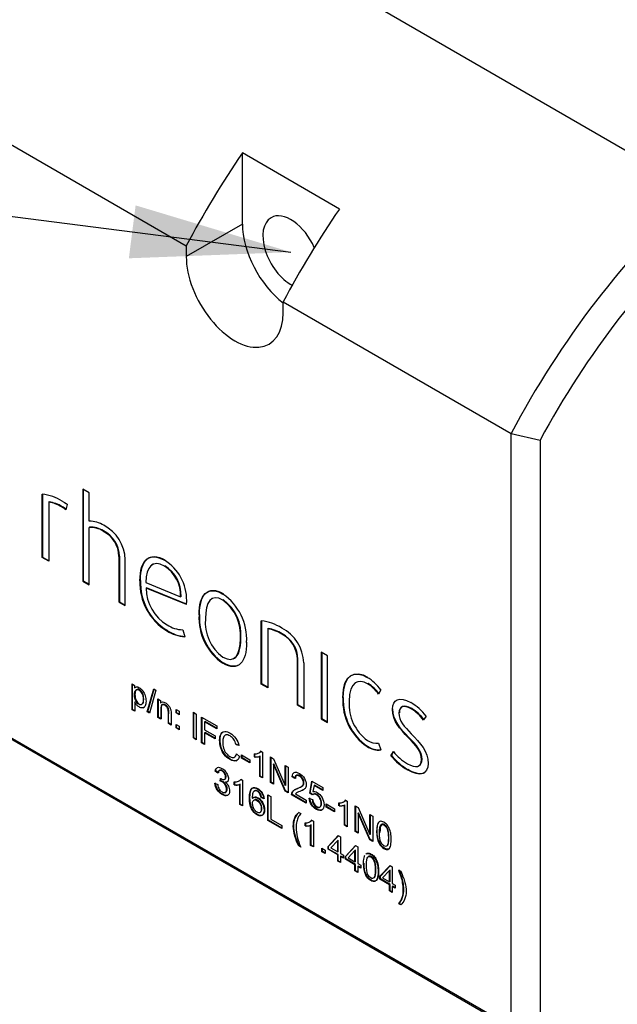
# Paper-space layout 'Invenitec-A4' of a CAD drawing. Header units: millimetres. Extents: x 1 to 298, y -85 to 206.
# Tile 10 of 13: x 233 to 246, y 155 to 177. Entities that reach past the tile are written whole.
import ezdxf

# ---------------------------------------------------------------- set-up
doc = ezdxf.new("R2010")
doc.units = ezdxf.units.MM
doc.layers.add('Default', color=7, linetype='Continuous')
doc.layers.add('IFC-1N25-1N0-SRD', color=7, linetype='Continuous')

# ---------------------------------------------------------------- blocks, each defined once
blk = doc.blocks.new('SE5')
at = {"layer": 'IFC-1N25-1N0-SRD', "color": 7, "linetype": 'Continuous'}
for p, q in [((225.666, 185.556), (247.545, 172.924)), ((225.769, 177.856), (236.376, 171.732)), ((239.728, 172.538), (237.606, 173.763)), ((237.606, 172.208), (237.606, 173.763)), ((211.238, 173.284), (243.482, 154.668)), ((211.602, 173.047), (243.846, 154.43)), ((237.606, 172.208), (236.376, 171.498)), ((236.376, 171.732), (236.376, 171.498)), ((238.497, 170.507), (243.482, 167.629)), ((238.497, 170.273), (238.497, 170.507)), ((243.482, 154.668), (243.482, 167.629)), ((243.482, 167.629), (244.119, 167.489)), ((244.119, 167.489), (244.119, 154.808)), ((234.115, 166.412), (234.115, 164.406)), ((234.253, 166.332), (234.115, 166.412)), ((234.125, 166.405), (234.125, 164.412)), ((233.228, 164.918), (233.228, 166.303)), ((233.239, 164.924), (233.239, 166.31)), ((233.377, 166.138), (233.367, 166.132)), ((234.253, 165.715), (234.253, 166.332)), ((233.367, 166.132), (233.367, 164.838)), ((233.659, 166.032), (233.648, 166.026)), ((233.772, 166.082), (233.742, 165.964)), ((234.264, 165.585), (234.253, 165.579)), ((234.253, 164.326), (234.253, 165.579)), ((234.564, 165.507), (234.553, 165.501)), ((233.239, 164.924), (233.228, 164.918)), ((233.367, 164.838), (233.228, 164.918)), ((233.367, 164.85), (233.239, 164.924)), ((234.915, 164.952), (234.905, 164.946)), ((234.905, 164.946), (234.905, 163.95)), ((234.915, 164.952), (234.915, 163.956)), ((235.043, 163.87), (235.043, 164.874)), ((235.649, 164.773), (235.622, 164.758)), ((235.909, 164.741), (235.898, 164.735)), ((235.374, 164.422), (235.364, 164.415)), ((234.125, 164.412), (234.115, 164.406)), ((234.115, 164.406), (234.253, 164.326)), ((234.125, 164.412), (234.253, 164.338)), ((235.491, 164.378), (236.252, 164.065)), ((235.508, 164.258), (235.497, 164.252)), ((236.384, 163.892), (235.497, 164.252)), ((236.384, 163.902), (235.508, 164.258)), ((236.263, 164.071), (236.252, 164.065)), ((236.95, 164.028), (236.924, 164.013)), ((237.189, 163.997), (237.178, 163.991)), ((234.915, 163.956), (234.905, 163.95)), ((234.905, 163.95), (235.043, 163.87)), ((234.915, 163.956), (235.043, 163.882)), ((236.668, 163.675), (236.658, 163.669)), ((236.299, 163.342), (236.346, 163.191)), ((238.019, 162.151), (238.019, 163.537)), ((238.03, 162.158), (238.03, 163.543)), ((238.168, 163.372), (238.158, 163.366)), ((238.158, 163.366), (238.158, 162.072)), ((235.963, 163.324), (235.952, 163.318)), ((237.571, 163.154), (237.56, 163.147)), ((238.475, 163.254), (238.465, 163.248)), ((237.406, 162.708), (237.432, 162.723)), ((238.82, 162.698), (238.809, 162.691)), ((238.82, 161.701), (238.82, 162.698)), ((239.468, 162.774), (239.329, 162.854)), ((239.329, 162.854), (239.329, 161.395)), ((239.34, 162.848), (239.34, 161.401)), ((239.468, 161.315), (239.468, 162.774)), ((237.189, 162.616), (237.178, 162.61)), ((238.809, 161.695), (238.809, 162.691)), ((238.948, 162.62), (238.948, 161.615)), ((235.191, 162.158), (235.245, 162.126)), ((235.191, 161.595), (235.191, 162.158)), ((235.201, 161.601), (235.201, 162.152)), ((235.245, 162.126), (235.245, 162.074)), ((235.256, 162.08), (235.245, 162.074)), ((238.03, 162.158), (238.019, 162.151)), ((238.158, 162.072), (238.019, 162.151)), ((238.158, 162.084), (238.03, 162.158)), ((240.353, 162.167), (240.342, 162.161)), ((235.524, 161.55), (235.666, 162.048)), ((235.535, 161.556), (235.673, 162.043)), ((235.714, 162.02), (235.573, 161.522)), ((235.666, 162.048), (235.714, 162.02)), ((239.811, 161.86), (239.801, 161.854)), ((240.633, 162.028), (240.584, 161.938)), ((235.261, 161.765), (235.25, 161.759)), ((235.25, 161.759), (235.25, 161.561)), ((235.433, 161.637), (235.46, 161.652)), ((235.758, 161.83), (235.812, 161.799)), ((235.758, 161.424), (235.758, 161.83)), ((235.768, 161.431), (235.768, 161.824)), ((235.812, 161.799), (235.812, 161.741)), ((235.856, 161.707), (235.829, 161.692)), ((238.82, 161.701), (238.809, 161.695)), ((238.948, 161.615), (238.809, 161.695)), ((238.948, 161.628), (238.82, 161.701)), ((241.099, 161.658), (241.073, 161.643)), ((241.309, 161.621), (241.298, 161.614)), ((235.201, 161.601), (235.191, 161.595)), ((235.25, 161.561), (235.191, 161.595)), ((235.25, 161.573), (235.201, 161.601)), ((235.535, 161.556), (235.524, 161.55)), ((235.573, 161.522), (235.524, 161.55)), ((235.576, 161.533), (235.535, 161.556)), ((235.768, 161.431), (235.758, 161.424)), ((235.818, 161.39), (235.758, 161.424)), ((235.818, 161.402), (235.768, 161.431)), ((236.153, 161.602), (236.221, 161.563)), ((236.153, 161.524), (236.153, 161.602)), ((236.163, 161.53), (236.153, 161.524)), ((236.221, 161.484), (236.153, 161.524)), ((236.163, 161.53), (236.163, 161.596)), ((236.221, 161.497), (236.163, 161.53)), ((236.221, 161.563), (236.221, 161.484)), ((236.532, 161.538), (236.597, 161.501)), ((236.532, 160.977), (236.532, 161.538)), ((236.543, 160.983), (236.543, 161.532)), ((236.597, 161.501), (236.597, 160.94)), ((236.713, 161.433), (237.042, 161.243)), ((236.713, 160.873), (236.713, 161.433)), ((236.724, 160.879), (236.724, 161.427)), ((240.899, 161.611), (240.888, 161.605)), ((241.622, 161.457), (241.568, 161.37)), ((235.995, 161.3), (235.985, 161.293)), ((236.044, 161.259), (235.985, 161.293)), ((236.055, 161.265), (235.995, 161.3)), ((236.153, 161.275), (236.221, 161.235)), ((236.153, 161.196), (236.153, 161.275)), ((236.163, 161.202), (236.153, 161.196)), ((236.221, 161.157), (236.153, 161.196)), ((236.163, 161.202), (236.163, 161.269)), ((236.221, 161.169), (236.163, 161.202)), ((236.221, 161.235), (236.221, 161.157)), ((236.788, 161.337), (236.777, 161.331)), ((236.777, 161.331), (236.777, 161.156)), ((237.042, 161.178), (236.777, 161.331)), ((237.042, 161.19), (236.788, 161.337)), ((237.042, 161.243), (237.042, 161.178)), ((239.34, 161.401), (239.329, 161.395)), ((239.329, 161.395), (239.468, 161.315)), ((239.34, 161.401), (239.468, 161.327)), ((236.543, 160.983), (236.532, 160.977)), ((236.597, 160.94), (236.532, 160.977)), ((236.597, 160.952), (236.543, 160.983)), ((236.777, 161.156), (237.007, 161.024)), ((236.788, 161.096), (236.777, 161.09)), ((236.777, 161.09), (236.777, 160.836)), ((237.007, 160.958), (236.777, 161.09)), ((237.007, 160.97), (236.788, 161.096)), ((237.007, 161.024), (237.007, 160.958)), ((241.248, 160.987), (241.237, 160.981)), ((236.724, 160.879), (236.713, 160.873)), ((236.777, 160.836), (236.713, 160.873)), ((236.777, 160.848), (236.724, 160.879)), ((237.477, 160.834), (237.467, 160.828)), ((237.53, 160.809), (237.467, 160.828)), ((237.541, 160.815), (237.477, 160.834)), ((240.343, 160.795), (240.333, 160.789)), ((240.584, 160.866), (240.633, 160.716)), ((237.418, 160.549), (237.445, 160.564)), ((237.474, 160.63), (237.538, 160.574)), ((237.586, 160.537), (237.586, 160.606)), ((237.586, 160.606), (237.77, 160.5)), ((237.597, 160.543), (237.586, 160.537)), ((237.597, 160.543), (237.597, 160.6)), ((237.77, 160.443), (237.597, 160.543)), ((237.866, 160.563), (237.866, 160.629)), ((237.876, 160.569), (237.866, 160.563)), ((237.876, 160.569), (237.876, 160.636)), ((237.996, 160.583), (237.985, 160.577)), ((237.985, 160.138), (237.985, 160.577)), ((237.996, 160.145), (237.996, 160.583)), ((238.006, 160.689), (238.044, 160.667)), ((238.044, 160.667), (238.044, 160.104)), ((238.222, 160.562), (238.288, 160.524)), ((238.222, 160.002), (238.222, 160.562)), ((238.232, 160.008), (238.232, 160.556)), ((240.855, 160.587), (240.909, 160.681)), ((240.866, 160.593), (240.855, 160.587)), ((240.866, 160.593), (240.92, 160.687)), ((237.468, 160.476), (237.481, 160.484)), ((237.77, 160.431), (237.586, 160.537)), ((237.77, 160.5), (237.77, 160.431)), ((238.294, 160.412), (238.284, 160.406)), ((238.284, 160.406), (238.284, 159.966)), ((238.539, 159.818), (238.284, 160.406)), ((238.288, 160.524), (238.544, 159.936)), ((238.55, 159.825), (238.294, 160.412)), ((238.544, 160.376), (238.606, 160.341)), ((238.544, 159.936), (238.544, 160.376)), ((238.554, 159.943), (238.554, 160.37)), ((238.606, 160.341), (238.606, 159.78)), ((241.45, 160.359), (241.476, 160.375)), ((241.534, 160.511), (241.523, 160.505)), ((237.021, 160.259), (237.01, 160.253)), ((237.07, 160.207), (237.01, 160.253)), ((237.081, 160.213), (237.021, 160.259)), ((237.112, 160.271), (237.085, 160.256)), ((237.996, 160.145), (237.985, 160.138)), ((238.044, 160.104), (237.985, 160.138)), ((238.044, 160.116), (237.996, 160.145)), ((238.703, 160.137), (238.692, 160.131)), ((238.754, 160.088), (238.692, 160.131)), ((238.764, 160.094), (238.703, 160.137)), ((238.793, 160.163), (238.766, 160.148)), ((241.227, 160.285), (241.216, 160.279)), ((237.005, 159.988), (237.064, 159.963)), ((237.122, 160.036), (237.129, 160.093)), ((237.133, 160.042), (237.122, 160.036)), ((237.133, 160.042), (237.14, 160.099)), ((237.206, 160.066), (237.232, 160.081)), ((237.243, 160.017), (237.233, 160.011)), ((237.257, 160.011), (237.27, 160.018)), ((237.428, 159.95), (237.428, 160.016)), ((237.439, 159.956), (237.428, 159.95)), ((237.439, 159.956), (237.439, 160.022)), ((237.558, 159.97), (237.548, 159.964)), ((237.548, 159.525), (237.548, 159.964)), ((237.558, 159.531), (237.558, 159.97)), ((237.569, 160.076), (237.607, 160.053)), ((237.607, 160.053), (237.607, 159.491)), ((238.232, 160.008), (238.222, 160.002)), ((238.284, 159.966), (238.222, 160.002)), ((238.284, 159.978), (238.232, 160.008)), ((238.554, 159.943), (238.544, 159.936)), ((239.078, 159.773), (239.125, 160.034)), ((239.089, 159.779), (239.134, 160.029)), ((239.125, 160.034), (239.367, 159.894)), ((239.172, 159.94), (239.147, 159.805)), ((239.183, 159.946), (239.172, 159.94)), ((239.367, 159.828), (239.172, 159.94)), ((239.367, 159.84), (239.183, 159.946)), ((237.217, 159.781), (237.244, 159.796)), ((237.879, 159.824), (237.853, 159.809)), ((238.16, 159.732), (238.225, 159.695)), ((238.16, 159.171), (238.16, 159.732)), ((238.171, 159.177), (238.171, 159.726)), ((238.225, 159.695), (238.225, 159.2)), ((238.55, 159.825), (238.539, 159.818)), ((238.606, 159.78), (238.539, 159.818)), ((238.606, 159.792), (238.55, 159.825)), ((238.691, 159.743), (238.681, 159.737)), ((239.003, 159.551), (238.681, 159.737)), ((239.003, 159.563), (238.691, 159.743)), ((238.764, 159.755), (239.003, 159.617)), ((238.922, 159.836), (238.945, 159.849)), ((239.089, 159.779), (239.078, 159.773)), ((239.134, 159.731), (239.078, 159.773)), ((239.145, 159.737), (239.089, 159.779)), ((239.367, 159.894), (239.367, 159.828)), ((237.558, 159.531), (237.548, 159.525)), ((237.607, 159.491), (237.548, 159.525)), ((237.607, 159.503), (237.558, 159.531)), ((237.828, 159.664), (237.818, 159.658)), ((238.023, 159.681), (238.012, 159.675)), ((238.072, 159.646), (238.012, 159.675)), ((238.083, 159.652), (238.023, 159.681)), ((239.003, 159.617), (239.003, 159.551)), ((239.068, 159.661), (239.13, 159.63)), ((239.28, 159.456), (239.306, 159.471)), ((239.439, 159.536), (239.623, 159.43)), ((239.439, 159.467), (239.439, 159.536)), ((239.45, 159.473), (239.439, 159.467)), ((239.623, 159.361), (239.439, 159.467)), ((239.45, 159.473), (239.45, 159.53)), ((239.623, 159.373), (239.45, 159.473)), ((239.718, 159.493), (239.718, 159.56)), ((239.729, 159.499), (239.718, 159.493)), ((239.729, 159.499), (239.729, 159.566)), ((239.806, 159.575), (239.833, 159.59)), ((239.848, 159.514), (239.837, 159.508)), ((239.837, 159.069), (239.837, 159.508)), ((239.848, 159.075), (239.848, 159.514)), ((239.859, 159.62), (239.897, 159.597)), ((239.897, 159.597), (239.897, 159.035)), ((240.074, 159.493), (240.14, 159.455)), ((240.074, 158.932), (240.074, 159.493)), ((240.085, 158.938), (240.085, 159.487)), ((238.837, 159.351), (238.88, 159.326)), ((239.623, 159.43), (239.623, 159.361)), ((240.147, 159.343), (240.136, 159.336)), ((240.392, 158.749), (240.136, 159.336)), ((240.136, 159.336), (240.136, 158.896)), ((240.14, 159.455), (240.396, 158.867)), ((240.402, 158.755), (240.147, 159.343)), ((240.396, 159.307), (240.458, 159.271)), ((240.396, 158.867), (240.396, 159.307)), ((240.407, 158.873), (240.407, 159.301)), ((240.458, 159.271), (240.458, 158.711)), ((238.171, 159.177), (238.16, 159.171)), ((238.464, 158.996), (238.16, 159.171)), ((238.464, 159.008), (238.171, 159.177)), ((238.225, 159.2), (238.464, 159.062)), ((238.464, 159.062), (238.464, 158.996)), ((238.978, 159.055), (238.978, 159.121)), ((238.989, 159.061), (238.978, 159.055)), ((238.989, 159.061), (238.989, 159.127)), ((239.066, 159.136), (239.093, 159.152)), ((239.108, 159.075), (239.097, 159.069)), ((239.097, 158.63), (239.097, 159.069)), ((239.108, 158.636), (239.108, 159.075)), ((239.118, 159.181), (239.157, 159.159)), ((239.157, 159.159), (239.157, 158.596)), ((239.848, 159.075), (239.837, 159.069)), ((239.897, 159.035), (239.837, 159.069)), ((239.897, 159.047), (239.848, 159.075)), ((239.479, 158.608), (239.701, 158.843)), ((239.489, 158.614), (239.704, 158.841)), ((239.701, 158.843), (239.75, 158.815)), ((240.085, 158.938), (240.074, 158.932)), ((240.136, 158.896), (240.074, 158.932)), ((240.136, 158.909), (240.085, 158.938)), ((240.407, 158.873), (240.396, 158.867)), ((238.847, 158.622), (238.837, 158.616)), ((238.88, 158.592), (238.837, 158.616)), ((238.874, 158.607), (238.847, 158.622)), ((239.108, 158.636), (239.097, 158.63)), ((239.157, 158.596), (239.097, 158.63)), ((239.157, 158.608), (239.108, 158.636)), ((239.489, 158.614), (239.479, 158.608)), ((239.479, 158.544), (239.479, 158.608)), ((239.489, 158.55), (239.489, 158.614)), ((239.69, 158.738), (239.538, 158.574)), ((239.701, 158.744), (239.69, 158.738)), ((239.69, 158.486), (239.69, 158.738)), ((239.701, 158.492), (239.701, 158.744)), ((239.75, 158.815), (239.75, 158.451)), ((239.857, 158.389), (240.079, 158.624)), ((239.868, 158.395), (240.082, 158.623)), ((240.079, 158.624), (240.128, 158.596)), ((240.402, 158.755), (240.392, 158.749)), ((240.458, 158.711), (240.392, 158.749)), ((240.458, 158.723), (240.402, 158.755)), ((239.344, 158.567), (239.412, 158.527)), ((239.344, 158.488), (239.344, 158.567)), ((239.355, 158.494), (239.344, 158.488)), ((239.412, 158.449), (239.344, 158.488)), ((239.355, 158.494), (239.355, 158.561)), ((239.412, 158.461), (239.355, 158.494)), ((239.412, 158.527), (239.412, 158.449)), ((239.489, 158.55), (239.479, 158.544)), ((239.69, 158.422), (239.479, 158.544)), ((239.701, 158.428), (239.489, 158.55)), ((239.538, 158.574), (239.69, 158.486)), ((239.701, 158.492), (239.69, 158.486)), ((239.701, 158.428), (239.69, 158.422)), ((239.69, 158.288), (239.69, 158.422)), ((239.701, 158.294), (239.701, 158.428)), ((239.75, 158.451), (239.816, 158.413)), ((239.761, 158.394), (239.75, 158.388)), ((239.816, 158.362), (239.761, 158.394)), ((239.816, 158.413), (239.816, 158.35)), ((239.868, 158.395), (239.857, 158.389)), ((239.868, 158.332), (239.868, 158.395)), ((240.068, 158.52), (239.916, 158.355)), ((240.079, 158.526), (240.068, 158.52)), ((240.068, 158.267), (240.068, 158.52)), ((240.079, 158.273), (240.079, 158.526)), ((240.128, 158.596), (240.128, 158.233)), ((239.701, 158.294), (239.69, 158.288)), ((239.75, 158.254), (239.69, 158.288)), ((239.75, 158.266), (239.701, 158.294)), ((239.75, 158.388), (239.75, 158.254)), ((239.816, 158.35), (239.75, 158.388)), ((239.857, 158.326), (239.857, 158.389)), ((239.868, 158.332), (239.857, 158.326)), ((240.068, 158.204), (239.857, 158.326)), ((240.079, 158.21), (239.868, 158.332)), ((239.916, 158.355), (240.068, 158.267)), ((240.079, 158.273), (240.068, 158.267)), ((240.079, 158.21), (240.068, 158.204)), ((240.068, 158.07), (240.068, 158.204)), ((240.079, 158.076), (240.079, 158.21)), ((240.128, 158.233), (240.194, 158.195)), ((240.139, 158.175), (240.128, 158.169)), ((240.194, 158.143), (240.139, 158.175)), ((240.194, 158.195), (240.194, 158.131)), ((240.613, 157.953), (240.836, 158.188)), ((240.624, 157.959), (240.839, 158.186)), ((240.836, 158.188), (240.884, 158.16)), ((240.079, 158.076), (240.068, 158.07)), ((240.128, 158.035), (240.068, 158.07)), ((240.128, 158.048), (240.079, 158.076)), ((240.128, 158.169), (240.128, 158.035)), ((240.194, 158.131), (240.128, 158.169)), ((240.825, 158.083), (240.672, 157.919)), ((240.835, 158.089), (240.825, 158.083)), ((240.825, 157.831), (240.825, 158.083)), ((240.835, 157.837), (240.835, 158.089)), ((240.884, 158.16), (240.884, 157.796)), ((241.025, 158.088), (241.068, 158.063)), ((240.624, 157.959), (240.613, 157.953)), ((240.613, 157.889), (240.613, 157.953)), ((240.624, 157.895), (240.613, 157.889)), ((240.825, 157.767), (240.613, 157.889)), ((240.624, 157.895), (240.624, 157.959)), ((240.835, 157.773), (240.624, 157.895)), ((240.672, 157.919), (240.825, 157.831)), ((240.835, 157.837), (240.825, 157.831)), ((240.835, 157.773), (240.825, 157.767)), ((240.825, 157.633), (240.825, 157.767)), ((240.835, 157.639), (240.835, 157.773)), ((240.884, 157.796), (240.95, 157.758)), ((240.95, 157.758), (240.95, 157.695)), ((240.835, 157.639), (240.825, 157.633)), ((240.884, 157.599), (240.825, 157.633)), ((240.884, 157.611), (240.835, 157.639)), ((240.895, 157.739), (240.884, 157.733)), ((240.884, 157.733), (240.884, 157.599)), ((240.95, 157.695), (240.884, 157.733)), ((240.95, 157.707), (240.895, 157.739)), ((241.036, 157.359), (241.025, 157.353)), ((241.068, 157.328), (241.025, 157.353)), ((241.079, 157.334), (241.036, 157.359))]:
    blk.add_line(p, q, dxfattribs=at)
for centre, radius, start, end in [((233.114, 165.272), 1.038, 57.9831, 83.6789), ((233.263, 165.405), 0.742, 57.7399, 81.1134), ((233.252, 165.399), 0.742, 57.7399, 81.1134), ((233.211, 165.267), 0.876, 52.6861, 60.0606), ((233.222, 165.273), 0.876, 53.3134, 60.0606), ((234.252, 165.096), 0.618, 58.8182, 89.8831), ((234.278, 165.061), 0.519, 57.9584, 92.7213), ((234.288, 165.067), 0.519, 57.9584, 92.7213), ((234.263, 164.928), 0.642, 1.5875, 63.1342), ((234.274, 164.934), 0.642, 1.5875, 63.1342), ((234.166, 164.847), 0.877, 1.7398, 62.4667), ((235.375, 163.997), 1.011, 358.876, 58.8239), ((235.506, 164.099), 0.747, 357.3697, 58.3328), ((235.517, 164.105), 0.747, 357.3697, 58.3328), ((236.601, 164.372), 1.227, 177.7045, 238.6807), ((236.59, 164.366), 1.227, 177.7045, 238.6807), ((236.449, 164.262), 0.951, 180.627, 238.8738), ((236.505, 163.135), 1.195, 356.7453, 55.7391), ((236.627, 163.233), 0.937, 354.7914, 53.9693), ((236.637, 163.239), 0.937, 354.7914, 53.9693), ((235.327, 163.963), 1.059, 356.112, 0.7312), ((237.855, 163.6), 1.2, 176.7371, 235.6278), ((237.866, 163.606), 1.2, 176.7371, 235.6278), ((237.73, 163.504), 0.938, 174.7939, 233.9595), ((236.317, 164.007), 0.665, 237.2331, 268.4622), ((237.891, 162.463), 1.082, 57.9815, 83.1864), ((238, 162.496), 0.884, 58.2786, 79.7345), ((238.011, 162.502), 0.884, 58.2786, 79.7345), ((238.062, 162.591), 0.886, 1.8636, 62.9571), ((236.381, 163.971), 0.781, 236.7393, 267.4565), ((236.391, 163.977), 0.781, 236.7393, 267.4565), ((238.167, 162.678), 0.643, 1.1708, 62.3828), ((238.178, 162.684), 0.643, 1.1708, 62.3828), ((239.799, 161.414), 1.036, 36.3637, 58.9596), ((239.904, 161.445), 0.84, 35.9425, 58.5292), ((239.914, 161.451), 0.84, 35.9425, 58.5292), ((241.025, 161.8), 1.225, 177.4763, 235.614), ((241.035, 161.806), 1.225, 177.4763, 235.614), ((240.908, 161.708), 0.969, 176.1626, 234.2763), ((240.683, 160.724), 1.191, 37.9933, 59.4194), ((240.802, 160.792), 0.971, 36.9251, 58.5305), ((240.791, 160.786), 0.971, 36.9251, 58.5305), ((240.585, 161.171), 0.458, 236.5984, 276.0263), ((240.54, 161.228), 0.365, 237.1979, 276.9184), ((240.595, 161.177), 0.458, 236.5984, 276.0263), ((237.898, 160.793), 0.233, 261.9205, 291.8189), ((237.909, 160.799), 0.233, 261.9205, 291.8189), ((241.932, 161.482), 1.4, 219.7117, 239.2372), ((241.943, 161.488), 1.4, 219.7117, 239.2372), ((241.86, 161.455), 1.227, 219.1611, 238.2051), ((237.462, 160.175), 0.228, 261.4027, 291.9831), ((237.473, 160.181), 0.228, 261.4027, 291.9831), ((239.751, 159.724), 0.233, 261.9205, 291.8189), ((239.761, 159.73), 0.233, 261.9205, 291.8189), ((239.012, 159.28), 0.228, 261.4027, 291.9831), ((239.023, 159.286), 0.228, 261.4027, 291.9831)]:
    blk.add_arc(centre, radius, start, end, dxfattribs=at)
for centre, major_axis, start_param, end_param in [((242.74, 168.926), (6, 10.392), 1.435164, 1.63346), ((249.846, 164.823), (-6, -10.392), 4.201715, 4.775053), ((238.667, 171.596), (-0.435, 0.753), 4.5169, 6.283185), ((244.861, 167.701), (-6, -10.392), 4.576757, 4.775053), ((250.165, 164.639), (5.775, 10.003), 1.065458, 1.618855), ((238.667, 171.596), (-0.75, 1.299), 0.785398, 2.195504), ((238.667, 171.596), (-0.435, 0.753), 0, 2.400494), ((237.437, 170.885), (-0.75, 1.299), 0.785398, 3.926991)]:
    blk.add_ellipse(centre, major_axis=major_axis, ratio=0.57735, start_param=start_param, end_param=end_param, dxfattribs=at)
for points in [[(233.664, 166.152), (233.734, 166.112), (233.79, 166.074), (233.772, 166.082)], [(235.364, 164.415), (235.364, 164.865), (235.568, 165.053), (235.898, 164.862)], [(235.374, 164.422), (235.374, 164.871), (235.578, 165.059), (235.909, 164.868)], [(235.898, 164.735), (235.65, 164.878), (235.497, 164.731), (235.491, 164.378)], [(236.658, 163.669), (236.658, 164.099), (236.836, 164.321), (237.178, 164.123)], [(236.668, 163.675), (236.668, 164.105), (236.846, 164.327), (237.189, 164.129)], [(237.178, 163.991), (236.918, 164.141), (236.796, 163.946), (236.796, 163.589)], [(237.178, 162.745), (237.438, 162.595), (237.56, 162.79), (237.56, 163.147)], [(237.429, 162.721), (237.525, 162.776), (237.571, 162.934), (237.571, 163.154)], [(237.698, 163.068), (237.698, 162.637), (237.52, 162.412), (237.178, 162.61)], [(237.531, 162.574), (237.446, 162.525), (237.332, 162.534), (237.189, 162.616)], [(239.801, 161.854), (239.801, 162.398), (240.077, 162.449), (240.333, 162.302)], [(239.811, 161.86), (239.811, 162.404), (240.088, 162.456), (240.343, 162.308)], [(240.342, 162.161), (240.15, 162.272), (239.941, 162.23), (239.941, 161.773)], [(235.28, 162.026), (235.264, 162.008), (235.255, 161.975), (235.255, 161.927)], [(240.888, 161.605), (240.888, 161.816), (241.033, 161.897), (241.289, 161.75)], [(241.298, 161.614), (241.127, 161.713), (241.029, 161.659), (241.029, 161.524)], [(241.309, 161.621), (241.138, 161.719), (241.039, 161.665), (241.039, 161.53)], [(241.237, 160.981), (241.05, 161.171), (240.888, 161.353), (240.888, 161.605)], [(241.248, 160.987), (241.061, 161.177), (240.899, 161.359), (240.899, 161.611)], [(241.029, 161.524), (241.029, 161.348), (241.144, 161.225), (241.298, 161.068)], [(241.523, 160.505), (241.523, 160.681), (241.401, 160.816), (241.237, 160.981)], [(241.534, 160.511), (241.534, 160.687), (241.412, 160.822), (241.248, 160.987)], [(241.298, 161.068), (241.495, 160.867), (241.667, 160.685), (241.667, 160.419)], [(237.978, 160.658), (237.995, 160.668), (238.008, 160.681), (238.017, 160.695)], [(241.214, 160.413), (241.399, 160.306), (241.523, 160.34), (241.523, 160.505)], [(241.667, 160.419), (241.667, 160.178), (241.495, 160.118), (241.216, 160.279)], [(241.473, 160.373), (241.512, 160.395), (241.534, 160.442), (241.534, 160.511)], [(241.587, 160.218), (241.51, 160.173), (241.386, 160.193), (241.227, 160.285)], [(239.83, 159.588), (239.848, 159.599), (239.861, 159.611), (239.869, 159.626)], [(239.09, 159.15), (239.108, 159.16), (239.121, 159.172), (239.129, 159.187)]]:
    blk.add_open_spline(points, degree=3, dxfattribs=at)
for points, knots in [([(235.245, 162.074), (235.258, 162.087), (235.273, 162.094), (235.305, 162.096), (235.325, 162.09), (235.378, 162.059), (235.404, 162.035), (235.45, 161.972), (235.468, 161.937), (235.479, 161.898), (235.491, 161.858), (235.497, 161.82), (235.497, 161.739), (235.491, 161.705), (235.465, 161.654), (235.446, 161.639), (235.421, 161.636), (235.396, 161.632), (235.371, 161.639), (235.323, 161.666), (235.305, 161.681), (235.289, 161.7), (235.273, 161.718), (235.261, 161.738), (235.25, 161.759)], [0, 0, 0, 0, 0.082389, 0.082389, 0.164777, 0.164777, 0.272695, 0.272695, 0.380613, 0.380613, 0.380613, 0.498365, 0.498365, 0.625175, 0.625175, 0.751986, 0.751986, 0.751986, 0.856253, 0.856253, 0.933212, 0.933212, 0.933212, 1, 1, 1, 1]), ([(235.245, 161.921), (235.245, 161.869), (235.254, 161.825), (235.291, 161.754), (235.313, 161.728), (235.366, 161.698), (235.388, 161.698), (235.407, 161.713), (235.427, 161.727), (235.436, 161.762), (235.436, 161.869), (235.426, 161.912), (235.408, 161.949), (235.39, 161.986), (235.367, 162.011), (235.316, 162.041), (235.294, 162.04), (235.274, 162.024), (235.255, 162.007), (235.245, 161.974), (235.245, 161.921)], [0, 0, 0, 0, 0.116657, 0.116657, 0.233315, 0.233315, 0.351412, 0.351412, 0.351412, 0.500754, 0.500754, 0.642936, 0.642936, 0.642936, 0.747602, 0.747602, 0.852269, 0.852269, 0.852269, 1, 1, 1, 1]), ([(235.255, 161.927), (235.255, 161.875), (235.264, 161.831), (235.301, 161.76), (235.324, 161.734), (235.367, 161.709), (235.382, 161.706), (235.396, 161.709)], [0, 0, 0, 0, 0.1166573, 0.1166573, 0.2333145, 0.2333145, 0.309508, 0.309508, 0.309508, 0.309508]), ([(235.423, 161.724), (235.439, 161.74), (235.446, 161.774), (235.446, 161.875), (235.437, 161.918), (235.419, 161.955), (235.4, 161.992), (235.378, 162.017), (235.336, 162.041), (235.321, 162.045), (235.307, 162.041)], [0.3660189, 0.3660189, 0.3660189, 0.3660189, 0.5007539, 0.5007539, 0.6429356, 0.6429356, 0.6429356, 0.7476021, 0.7476021, 0.8150399, 0.8150399, 0.8150399, 0.8150399]), ([(235.812, 161.741), (235.838, 161.771), (235.875, 161.772), (235.945, 161.732), (235.965, 161.716), (235.982, 161.697), (236, 161.678), (236.014, 161.658), (236.022, 161.639), (236.031, 161.62), (236.038, 161.599), (236.041, 161.577), (236.043, 161.563), (236.044, 161.54), (236.044, 161.509), (236.044, 161.425), (236.044, 161.342), (236.044, 161.259)], [0, 0, 0, 0, 0.237048, 0.237048, 0.339976, 0.339976, 0.339976, 0.429317, 0.429317, 0.429317, 0.514975, 0.514975, 0.514975, 0.617586, 0.617586, 0.617586, 1, 1, 1, 1]), ([(235.985, 161.293), (235.985, 161.376), (235.985, 161.458), (235.985, 161.54), (235.985, 161.568), (235.982, 161.59), (235.978, 161.607), (235.973, 161.624), (235.965, 161.639), (235.953, 161.655), (235.941, 161.67), (235.927, 161.682), (235.886, 161.706), (235.864, 161.709), (235.845, 161.701), (235.827, 161.693), (235.818, 161.663), (235.818, 161.612), (235.818, 161.538), (235.818, 161.464), (235.818, 161.39)], [0, 0, 0, 0, 0.299402, 0.299402, 0.299402, 0.376898, 0.376898, 0.376898, 0.43124, 0.43124, 0.43124, 0.493193, 0.493193, 0.593078, 0.593078, 0.593078, 0.730989, 0.730989, 0.730989, 1, 1, 1, 1]), ([(235.995, 161.505), (235.995, 161.519), (235.995, 161.533), (235.995, 161.546), (235.995, 161.574), (235.993, 161.596), (235.988, 161.613), (235.984, 161.63), (235.976, 161.645), (235.964, 161.661), (235.952, 161.676), (235.938, 161.688), (235.896, 161.712), (235.874, 161.715), (235.856, 161.707), (235.837, 161.699), (235.828, 161.67), (235.828, 161.618), (235.828, 161.544), (235.828, 161.47), (235.828, 161.396)], [0.25, 0.25, 0.25, 0.25, 0.299402, 0.299402, 0.299402, 0.3768976, 0.3768976, 0.3768976, 0.4312399, 0.4312399, 0.4312399, 0.4931934, 0.4931934, 0.5930776, 0.5930776, 0.5930776, 0.7309885, 0.7309885, 0.7309885, 1, 1, 1, 1]), ([(237.538, 160.574), (237.525, 160.521), (237.5, 160.489), (237.466, 160.477), (237.43, 160.465), (237.387, 160.474), (237.284, 160.534), (237.241, 160.57), (237.208, 160.614), (237.176, 160.658), (237.15, 160.708), (237.116, 160.821), (237.107, 160.876), (237.107, 160.988), (237.117, 161.034), (237.137, 161.066), (237.156, 161.098), (237.184, 161.115), (237.22, 161.117), (237.255, 161.119), (237.295, 161.108), (237.386, 161.055), (237.427, 161.017), (237.461, 160.969), (237.494, 160.921), (237.517, 160.868), (237.53, 160.809)], [0, 0, 0, 0, 0.109653, 0.109653, 0.109653, 0.211574, 0.211574, 0.317391, 0.317391, 0.317391, 0.414169, 0.414169, 0.510948, 0.510948, 0.616463, 0.616463, 0.616463, 0.708975, 0.708975, 0.708975, 0.79971, 0.79971, 0.902725, 0.902725, 0.902725, 1, 1, 1, 1]), ([(237.492, 160.49), (237.487, 160.487), (237.482, 160.485), (237.476, 160.483), (237.441, 160.471), (237.398, 160.48), (237.295, 160.54), (237.252, 160.577), (237.219, 160.62), (237.186, 160.664), (237.161, 160.714), (237.127, 160.827), (237.118, 160.882), (237.118, 160.995), (237.128, 161.04), (237.147, 161.072), (237.157, 161.089), (237.169, 161.101), (237.183, 161.109)], [0.0926658, 0.0926658, 0.0926658, 0.0926658, 0.1096534, 0.1096534, 0.1096534, 0.2115745, 0.2115745, 0.3173906, 0.3173906, 0.3173906, 0.414169, 0.414169, 0.5109475, 0.5109475, 0.6164629, 0.6164629, 0.6164629, 0.6632644, 0.6632644, 0.6632644, 0.6632644]), ([(237.467, 160.828), (237.455, 160.875), (237.439, 160.914), (237.417, 160.945), (237.396, 160.976), (237.369, 161.001), (237.336, 161.021), (237.299, 161.043), (237.268, 161.05), (237.243, 161.043), (237.217, 161.037), (237.2, 161.02), (237.19, 160.991), (237.179, 160.962), (237.174, 160.929), (237.174, 160.844), (237.18, 160.799), (237.192, 160.756), (237.205, 160.714), (237.223, 160.676), (237.274, 160.612), (237.302, 160.587), (237.368, 160.549), (237.398, 160.543), (237.423, 160.553), (237.448, 160.563), (237.465, 160.588), (237.474, 160.63)], [0, 0, 0, 0, 0.09698, 0.09698, 0.09698, 0.186848, 0.186848, 0.186848, 0.290328, 0.290328, 0.290328, 0.385176, 0.385176, 0.385176, 0.478629, 0.478629, 0.599456, 0.599456, 0.599456, 0.689142, 0.689142, 0.778827, 0.778827, 0.88801, 0.88801, 0.88801, 1, 1, 1, 1]), ([(237.866, 160.629), (237.899, 160.628), (237.928, 160.633), (237.953, 160.645), (237.978, 160.656), (237.996, 160.671), (238.006, 160.689)], [0, 0, 0, 0, 0.55348, 0.55348, 0.55348, 1, 1, 1, 1]), ([(237.01, 160.253), (237.018, 160.295), (237.034, 160.321), (237.086, 160.342), (237.118, 160.336), (237.184, 160.298), (237.208, 160.278), (237.231, 160.251), (237.253, 160.225), (237.27, 160.197), (237.282, 160.168), (237.294, 160.138), (237.3, 160.111), (237.3, 160.061), (237.294, 160.042), (237.272, 160.016), (237.255, 160.01), (237.233, 160.011)], [0, 0, 0, 0, 0.195189, 0.195189, 0.390377, 0.390377, 0.523756, 0.523756, 0.523756, 0.650952, 0.650952, 0.650952, 0.770827, 0.770827, 0.885414, 0.885414, 1, 1, 1, 1]), ([(237.129, 160.093), (237.133, 160.09), (237.136, 160.088), (237.164, 160.072), (237.187, 160.066), (237.208, 160.07), (237.228, 160.073), (237.238, 160.091), (237.238, 160.148), (237.231, 160.173), (237.216, 160.198), (237.201, 160.223), (237.182, 160.242), (237.135, 160.269), (237.116, 160.272), (237.085, 160.257), (237.074, 160.237), (237.07, 160.207)], [0, 0, 0, 0, 0.015988, 0.015988, 0.198707, 0.198707, 0.198707, 0.375601, 0.375601, 0.517116, 0.517116, 0.517116, 0.678077, 0.678077, 0.839039, 0.839039, 1, 1, 1, 1]), ([(237.23, 160.08), (237.243, 160.087), (237.249, 160.104), (237.249, 160.154), (237.242, 160.179), (237.227, 160.204), (237.212, 160.229), (237.193, 160.248), (237.146, 160.276), (237.126, 160.279), (237.095, 160.263), (237.085, 160.243), (237.081, 160.213)], [0.2363124, 0.2363124, 0.2363124, 0.2363124, 0.3756008, 0.3756008, 0.517116, 0.517116, 0.517116, 0.6780773, 0.6780773, 0.8390387, 0.8390387, 1, 1, 1, 1]), ([(238.681, 159.737), (238.681, 159.753), (238.683, 159.768), (238.688, 159.78), (238.696, 159.801), (238.71, 159.818), (238.746, 159.846), (238.772, 159.859), (238.806, 159.871), (238.859, 159.89), (238.895, 159.91), (238.914, 159.928), (238.932, 159.947), (238.942, 159.969), (238.942, 160.022), (238.933, 160.05), (238.916, 160.079), (238.899, 160.108), (238.877, 160.13), (238.821, 160.162), (238.798, 160.165), (238.78, 160.156), (238.763, 160.146), (238.754, 160.123), (238.754, 160.088)], [0, 0, 0, 0, 0.056509, 0.056509, 0.056509, 0.179453, 0.179453, 0.302396, 0.302396, 0.302396, 0.501559, 0.501559, 0.501559, 0.596671, 0.596671, 0.695859, 0.695859, 0.695859, 0.793185, 0.793185, 0.89509, 0.89509, 0.89509, 1, 1, 1, 1]), ([(238.691, 159.743), (238.691, 159.759), (238.693, 159.774), (238.699, 159.787), (238.707, 159.807), (238.72, 159.824), (238.756, 159.852), (238.783, 159.865), (238.817, 159.878), (238.87, 159.897), (238.905, 159.916), (238.924, 159.934), (238.943, 159.953), (238.952, 159.975), (238.952, 160.028), (238.944, 160.056), (238.927, 160.085), (238.91, 160.114), (238.888, 160.136), (238.831, 160.168), (238.808, 160.171), (238.791, 160.162), (238.773, 160.152), (238.765, 160.129), (238.764, 160.094)], [0, 0, 0, 0, 0.056509, 0.056509, 0.056509, 0.179453, 0.179453, 0.302396, 0.302396, 0.302396, 0.501559, 0.501559, 0.501559, 0.596671, 0.596671, 0.695859, 0.695859, 0.695859, 0.793185, 0.793185, 0.89509, 0.89509, 0.89509, 1, 1, 1, 1]), ([(238.692, 160.131), (238.697, 160.181), (238.713, 160.212), (238.74, 160.224), (238.767, 160.236), (238.805, 160.228), (238.898, 160.174), (238.935, 160.138), (238.962, 160.092), (238.989, 160.047), (239.003, 160.002), (239.003, 159.936), (238.999, 159.916), (238.991, 159.899), (238.983, 159.882), (238.97, 159.866), (238.951, 159.853), (238.932, 159.84), (238.902, 159.825), (238.859, 159.808), (238.823, 159.794), (238.8, 159.783), (238.79, 159.777), (238.78, 159.77), (238.771, 159.763), (238.764, 159.755)], [0, 0, 0, 0, 0.137578, 0.137578, 0.137578, 0.276924, 0.276924, 0.418219, 0.418219, 0.418219, 0.547177, 0.547177, 0.612748, 0.612748, 0.612748, 0.69681, 0.69681, 0.69681, 0.843796, 0.843796, 0.843796, 0.95204, 0.95204, 0.95204, 1, 1, 1, 1]), ([(237.233, 160.011), (237.262, 159.987), (237.284, 159.958), (237.3, 159.925), (237.316, 159.891), (237.324, 159.856), (237.324, 159.772), (237.308, 159.739), (237.277, 159.723), (237.246, 159.706), (237.207, 159.713), (237.117, 159.765), (237.081, 159.8), (237.053, 159.846), (237.025, 159.891), (237.009, 159.938), (237.005, 159.988)], [0, 0, 0, 0, 0.124856, 0.124856, 0.124856, 0.259445, 0.259445, 0.443104, 0.443104, 0.443104, 0.642655, 0.642655, 0.824437, 0.824437, 0.824437, 1, 1, 1, 1]), ([(237.29, 159.73), (237.29, 159.73), (237.289, 159.729), (237.288, 159.729), (237.257, 159.713), (237.217, 159.719), (237.127, 159.771), (237.092, 159.806), (237.063, 159.852), (237.035, 159.897), (237.019, 159.944), (237.015, 159.994)], [0.4376059, 0.4376059, 0.4376059, 0.4376059, 0.4431039, 0.4431039, 0.4431039, 0.6426546, 0.6426546, 0.8244371, 0.8244371, 0.8244371, 1, 1, 1, 1]), ([(237.064, 159.963), (237.071, 159.919), (237.083, 159.884), (237.099, 159.857), (237.115, 159.83), (237.136, 159.81), (237.188, 159.78), (237.212, 159.778), (237.231, 159.789), (237.25, 159.8), (237.26, 159.822), (237.26, 159.887), (237.251, 159.918), (237.233, 159.949), (237.215, 159.98), (237.192, 160.004), (237.153, 160.026), (237.139, 160.032), (237.122, 160.036)], [0, 0, 0, 0, 0.165351, 0.165351, 0.165351, 0.297806, 0.297806, 0.45532, 0.45532, 0.45532, 0.613237, 0.613237, 0.764058, 0.764058, 0.764058, 0.931184, 0.931184, 1, 1, 1, 1]), ([(237.241, 159.795), (237.241, 159.795), (237.241, 159.795), (237.242, 159.795), (237.261, 159.807), (237.271, 159.828), (237.271, 159.893), (237.262, 159.924), (237.243, 159.955), (237.226, 159.986), (237.203, 160.01), (237.164, 160.032), (237.15, 160.038), (237.133, 160.042)], [0.4543183, 0.4543183, 0.4543183, 0.4543183, 0.4553198, 0.4553198, 0.4553198, 0.6132374, 0.6132374, 0.7640575, 0.7640575, 0.7640575, 0.9311834, 0.9311834, 1, 1, 1, 1]), ([(237.428, 160.016), (237.462, 160.015), (237.491, 160.02), (237.516, 160.031), (237.541, 160.042), (237.559, 160.057), (237.569, 160.076)], [0, 0, 0, 0, 0.553992, 0.553992, 0.553992, 1, 1, 1, 1]), ([(237.818, 159.658), (237.832, 159.675), (237.85, 159.684), (237.871, 159.684), (237.891, 159.684), (237.913, 159.678), (237.976, 159.641), (238.01, 159.605), (238.038, 159.555), (238.066, 159.505), (238.08, 159.453), (238.08, 159.365), (238.073, 159.336), (238.06, 159.313), (238.047, 159.291), (238.029, 159.278), (238.006, 159.275), (237.983, 159.273), (237.957, 159.28), (237.877, 159.325), (237.837, 159.37), (237.805, 159.43), (237.774, 159.491), (237.758, 159.569), (237.758, 159.774), (237.776, 159.843), (237.81, 159.872), (237.84, 159.898), (237.882, 159.895), (237.972, 159.843), (238.003, 159.813), (238.052, 159.735), (238.067, 159.692), (238.072, 159.646)], [0, 0, 0, 0, 0.047984, 0.047984, 0.047984, 0.091309, 0.091309, 0.168057, 0.168057, 0.168057, 0.252288, 0.252288, 0.307656, 0.307656, 0.307656, 0.361747, 0.361747, 0.361747, 0.415644, 0.415644, 0.506855, 0.506855, 0.506855, 0.632839, 0.632839, 0.773902, 0.773902, 0.773902, 0.864796, 0.864796, 0.932398, 0.932398, 1, 1, 1, 1]), ([(237.828, 159.664), (237.843, 159.681), (237.86, 159.69), (237.881, 159.69), (237.902, 159.69), (237.924, 159.684), (237.987, 159.648), (238.02, 159.611), (238.049, 159.561), (238.076, 159.511), (238.091, 159.459), (238.091, 159.371), (238.084, 159.342), (238.071, 159.319), (238.057, 159.297), (238.04, 159.284), (238.016, 159.281), (237.993, 159.279), (237.967, 159.286), (237.888, 159.332), (237.847, 159.376), (237.816, 159.436), (237.784, 159.497), (237.769, 159.575), (237.769, 159.78), (237.786, 159.849), (237.821, 159.878), (237.851, 159.904), (237.892, 159.901), (237.982, 159.849), (238.014, 159.819), (238.063, 159.741), (238.078, 159.698), (238.083, 159.652)], [0, 0, 0, 0, 0.047984, 0.047984, 0.047984, 0.091309, 0.091309, 0.168057, 0.168057, 0.168057, 0.252288, 0.252288, 0.307656, 0.307656, 0.307656, 0.361747, 0.361747, 0.361747, 0.415644, 0.415644, 0.506855, 0.506855, 0.506855, 0.632839, 0.632839, 0.773902, 0.773902, 0.773902, 0.864796, 0.864796, 0.932398, 0.932398, 1, 1, 1, 1]), ([(238.012, 159.675), (238.007, 159.705), (237.999, 159.729), (237.989, 159.747), (237.974, 159.776), (237.953, 159.797), (237.91, 159.822), (237.893, 159.826), (237.879, 159.822), (237.86, 159.817), (237.845, 159.802), (237.835, 159.778), (237.824, 159.753), (237.818, 159.714), (237.818, 159.658)], [0, 0, 0, 0, 0.153758, 0.153758, 0.153758, 0.337123, 0.337123, 0.483319, 0.483319, 0.483319, 0.689334, 0.689334, 0.689334, 1, 1, 1, 1]), ([(238.023, 159.681), (238.018, 159.711), (238.01, 159.735), (238, 159.753), (237.984, 159.782), (237.964, 159.803), (237.921, 159.828), (237.904, 159.832), (237.89, 159.828), (237.881, 159.825), (237.873, 159.821), (237.867, 159.815)], [0, 0, 0, 0, 0.1537577, 0.1537577, 0.1537577, 0.3371225, 0.3371225, 0.4833187, 0.4833187, 0.4833187, 0.5765042, 0.5765042, 0.5765042, 0.5765042]), ([(239.147, 159.805), (239.176, 159.811), (239.207, 159.805), (239.281, 159.762), (239.317, 159.724), (239.347, 159.673), (239.376, 159.623), (239.39, 159.57), (239.39, 159.467), (239.377, 159.43), (239.352, 159.408), (239.32, 159.381), (239.278, 159.383), (239.18, 159.439), (239.144, 159.474), (239.116, 159.519), (239.088, 159.564), (239.072, 159.611), (239.068, 159.661)], [0, 0, 0, 0, 0.111167, 0.111167, 0.25939, 0.25939, 0.25939, 0.409652, 0.409652, 0.553565, 0.553565, 0.553565, 0.72536, 0.72536, 0.866294, 0.866294, 0.866294, 1, 1, 1, 1]), ([(239.13, 159.63), (239.135, 159.592), (239.146, 159.559), (239.179, 159.505), (239.2, 159.484), (239.253, 159.453), (239.277, 159.452), (239.317, 159.479), (239.327, 159.507), (239.327, 159.587), (239.317, 159.624), (239.279, 159.691), (239.254, 159.717), (239.203, 159.746), (239.186, 159.751), (239.171, 159.75), (239.155, 159.748), (239.143, 159.742), (239.134, 159.731)], [0, 0, 0, 0, 0.122872, 0.122872, 0.245744, 0.245744, 0.395183, 0.395183, 0.544622, 0.544622, 0.685983, 0.685983, 0.827344, 0.827344, 0.914784, 0.914784, 0.914784, 1, 1, 1, 1]), ([(239.141, 159.636), (239.146, 159.598), (239.156, 159.566), (239.19, 159.511), (239.211, 159.49), (239.264, 159.46), (239.288, 159.458), (239.327, 159.486), (239.337, 159.513), (239.337, 159.594), (239.328, 159.63), (239.29, 159.698), (239.265, 159.723), (239.214, 159.752), (239.197, 159.757), (239.181, 159.756), (239.166, 159.755), (239.154, 159.748), (239.145, 159.737)], [0, 0, 0, 0, 0.122872, 0.122872, 0.245744, 0.245744, 0.395183, 0.395183, 0.544622, 0.544622, 0.685983, 0.685983, 0.827344, 0.827344, 0.914784, 0.914784, 0.914784, 1, 1, 1, 1]), ([(237.827, 159.546), (237.827, 159.522), (237.831, 159.497), (237.849, 159.444), (237.861, 159.42), (237.876, 159.4), (237.892, 159.379), (237.909, 159.364), (237.952, 159.339), (237.973, 159.338), (238.01, 159.364), (238.019, 159.391), (238.019, 159.47), (238.01, 159.506), (237.992, 159.538), (237.974, 159.571), (237.951, 159.595), (237.897, 159.626), (237.874, 159.628), (237.855, 159.617), (237.836, 159.606), (237.827, 159.582), (237.827, 159.546)], [0, 0, 0, 0, 0.089928, 0.089928, 0.179856, 0.179856, 0.179856, 0.266344, 0.266344, 0.392874, 0.392874, 0.519404, 0.519404, 0.640075, 0.640075, 0.640075, 0.757282, 0.757282, 0.87311, 0.87311, 0.87311, 1, 1, 1, 1]), ([(238.009, 159.364), (238.022, 159.378), (238.029, 159.402), (238.029, 159.476), (238.02, 159.512), (238.002, 159.544), (237.985, 159.577), (237.962, 159.601), (237.914, 159.629), (237.895, 159.633), (237.88, 159.629)], [0.4098723, 0.4098723, 0.4098723, 0.4098723, 0.5194036, 0.5194036, 0.6400754, 0.6400754, 0.6400754, 0.7572822, 0.7572822, 0.8458205, 0.8458205, 0.8458205, 0.8458205]), ([(239.349, 159.405), (239.32, 159.388), (239.282, 159.393), (239.19, 159.445), (239.154, 159.48), (239.126, 159.525), (239.099, 159.57), (239.082, 159.617), (239.078, 159.667)], [0.5763478, 0.5763478, 0.5763478, 0.5763478, 0.7253604, 0.7253604, 0.8662941, 0.8662941, 0.8662941, 1, 1, 1, 1]), ([(239.718, 159.56), (239.751, 159.559), (239.781, 159.564), (239.83, 159.587), (239.848, 159.601), (239.859, 159.62)], [0, 0, 0, 0, 0.5, 0.5, 1, 1, 1, 1]), ([(238.837, 158.616), (238.804, 158.683), (238.776, 158.755), (238.73, 158.91), (238.719, 158.983), (238.719, 159.113), (238.727, 159.166), (238.744, 159.212), (238.764, 159.265), (238.795, 159.311), (238.837, 159.351)], [0, 0, 0, 0, 0.250434, 0.250434, 0.500869, 0.500869, 0.722721, 0.722721, 0.722721, 1, 1, 1, 1]), ([(238.847, 158.622), (238.814, 158.689), (238.786, 158.761), (238.741, 158.916), (238.729, 158.99), (238.729, 159.119), (238.738, 159.172), (238.755, 159.218), (238.775, 159.271), (238.806, 159.317), (238.847, 159.357)], [0, 0, 0, 0, 0.250434, 0.250434, 0.500869, 0.500869, 0.722721, 0.722721, 0.722721, 1, 1, 1, 1]), ([(238.88, 159.326), (238.853, 159.289), (238.835, 159.261), (238.826, 159.244), (238.812, 159.216), (238.802, 159.186), (238.794, 159.152), (238.785, 159.11), (238.78, 159.064), (238.78, 158.894), (238.813, 158.752), (238.88, 158.592)], [0, 0, 0, 0, 0.165405, 0.165405, 0.165405, 0.314842, 0.314842, 0.314842, 0.508246, 0.508246, 1, 1, 1, 1]), ([(238.978, 159.121), (239.011, 159.12), (239.041, 159.125), (239.065, 159.137), (239.091, 159.148), (239.108, 159.163), (239.118, 159.181)], [0, 0, 0, 0, 0.553433, 0.553433, 0.553433, 1, 1, 1, 1]), ([(240.542, 158.939), (240.542, 159.005), (240.548, 159.055), (240.56, 159.088), (240.572, 159.122), (240.589, 159.143), (240.636, 159.16), (240.665, 159.154), (240.727, 159.118), (240.75, 159.099), (240.789, 159.052), (240.806, 159.025), (240.819, 158.995), (240.831, 158.965), (240.841, 158.931), (240.849, 158.894), (240.856, 158.857), (240.86, 158.811), (240.86, 158.689), (240.853, 158.64), (240.842, 158.606), (240.83, 158.572), (240.813, 158.551), (240.789, 158.543), (240.766, 158.535), (240.736, 158.541), (240.654, 158.588), (240.617, 158.629), (240.59, 158.682), (240.558, 158.748), (240.542, 158.833), (240.542, 158.939)], [0, 0, 0, 0, 0.105502, 0.105502, 0.105502, 0.177128, 0.177128, 0.248754, 0.248754, 0.301497, 0.301497, 0.35424, 0.35424, 0.35424, 0.413408, 0.413408, 0.413408, 0.500661, 0.500661, 0.605011, 0.605011, 0.605011, 0.678745, 0.678745, 0.678745, 0.750157, 0.750157, 0.84429, 0.84429, 0.84429, 1, 1, 1, 1]), ([(240.553, 158.945), (240.553, 159.011), (240.559, 159.061), (240.571, 159.095), (240.574, 159.104), (240.577, 159.112), (240.582, 159.119)], [0, 0, 0, 0, 0.1055021, 0.1055021, 0.1055021, 0.125, 0.125, 0.125, 0.125]), ([(240.604, 158.903), (240.604, 158.811), (240.613, 158.744), (240.631, 158.703), (240.65, 158.662), (240.673, 158.633), (240.728, 158.602), (240.751, 158.604), (240.77, 158.623), (240.789, 158.643), (240.798, 158.699), (240.798, 158.883), (240.789, 158.95), (240.751, 159.032), (240.728, 159.061), (240.673, 159.093), (240.651, 159.092), (240.634, 159.075), (240.614, 159.053), (240.604, 158.995), (240.604, 158.903)], [0, 0, 0, 0, 0.165722, 0.165722, 0.165722, 0.25001, 0.25001, 0.334298, 0.334298, 0.334298, 0.457958, 0.457958, 0.582121, 0.582121, 0.706283, 0.706283, 0.829002, 0.829002, 0.829002, 1, 1, 1, 1]), ([(240.754, 158.614), (240.763, 158.616), (240.772, 158.621), (240.781, 158.63), (240.799, 158.649), (240.809, 158.705), (240.809, 158.889), (240.799, 158.956), (240.762, 159.038), (240.739, 159.067), (240.683, 159.099), (240.661, 159.098), (240.645, 159.081), (240.624, 159.059), (240.614, 159.001), (240.614, 158.909)], [0.297317, 0.297317, 0.297317, 0.297317, 0.3342981, 0.3342981, 0.3342981, 0.4579579, 0.4579579, 0.5821205, 0.5821205, 0.7062831, 0.7062831, 0.8290019, 0.8290019, 0.8290019, 1, 1, 1, 1]), ([(240.797, 158.548), (240.774, 158.542), (240.746, 158.548), (240.665, 158.594), (240.627, 158.635), (240.601, 158.689), (240.569, 158.754), (240.553, 158.84), (240.553, 158.945)], [0.6816464, 0.6816464, 0.6816464, 0.6816464, 0.7501567, 0.7501567, 0.8442904, 0.8442904, 0.8442904, 1, 1, 1, 1]), ([(240.303, 158.437), (240.31, 158.443), (240.318, 158.448), (240.326, 158.451), (240.349, 158.459), (240.379, 158.453), (240.44, 158.418), (240.463, 158.399), (240.483, 158.375), (240.503, 158.351), (240.519, 158.325), (240.532, 158.294), (240.545, 158.264), (240.554, 158.231), (240.569, 158.157), (240.573, 158.111), (240.573, 157.989), (240.567, 157.939), (240.555, 157.906), (240.543, 157.872), (240.526, 157.851), (240.503, 157.843), (240.479, 157.834), (240.45, 157.84), (240.367, 157.888), (240.33, 157.928), (240.304, 157.982), (240.272, 158.048), (240.255, 158.133), (240.255, 158.238)], [0.1525271, 0.1525271, 0.1525271, 0.1525271, 0.178979, 0.178979, 0.178979, 0.2508107, 0.2508107, 0.3037049, 0.3037049, 0.3037049, 0.3542487, 0.3542487, 0.3542487, 0.4330895, 0.4330895, 0.5119303, 0.5119303, 0.6050577, 0.6050577, 0.6050577, 0.6785773, 0.6785773, 0.6785773, 0.7501672, 0.7501672, 0.8445357, 0.8445357, 0.8445357, 1, 1, 1, 1]), ([(240.255, 158.238), (240.255, 158.304), (240.261, 158.355), (240.273, 158.388), (240.276, 158.397), (240.28, 158.405), (240.284, 158.412)], [0, 0, 0, 0, 0.1055048, 0.1055048, 0.1055048, 0.125, 0.125, 0.125, 0.125]), ([(240.314, 158.443), (240.321, 158.45), (240.328, 158.454), (240.337, 158.457), (240.36, 158.465), (240.389, 158.46), (240.451, 158.424), (240.474, 158.405), (240.494, 158.381), (240.513, 158.357), (240.53, 158.331), (240.542, 158.301), (240.555, 158.271), (240.565, 158.237), (240.58, 158.163), (240.583, 158.117), (240.583, 157.996), (240.578, 157.945), (240.566, 157.912), (240.558, 157.89), (240.548, 157.874), (240.535, 157.862)], [0.1525271, 0.1525271, 0.1525271, 0.1525271, 0.178979, 0.178979, 0.178979, 0.2508107, 0.2508107, 0.3037049, 0.3037049, 0.3037049, 0.3542487, 0.3542487, 0.3542487, 0.4330895, 0.4330895, 0.5119303, 0.5119303, 0.6050577, 0.6050577, 0.6050577, 0.6530063, 0.6530063, 0.6530063, 0.6530063]), ([(240.317, 158.203), (240.317, 158.111), (240.326, 158.044), (240.345, 158.003), (240.364, 157.962), (240.387, 157.933), (240.442, 157.902), (240.465, 157.904), (240.483, 157.923), (240.502, 157.943), (240.511, 157.999), (240.511, 158.183), (240.502, 158.25), (240.483, 158.291), (240.465, 158.332), (240.441, 158.361), (240.386, 158.392), (240.364, 158.392), (240.348, 158.375), (240.327, 158.353), (240.317, 158.295), (240.317, 158.203)], [0, 0, 0, 0, 0.165954, 0.165954, 0.165954, 0.250001, 0.250001, 0.334048, 0.334048, 0.334048, 0.499843, 0.499843, 0.665639, 0.665639, 0.665639, 0.747732, 0.747732, 0.828871, 0.828871, 0.828871, 1, 1, 1, 1]), ([(240.493, 157.928), (240.493, 157.929), (240.494, 157.929), (240.494, 157.929), (240.513, 157.949), (240.522, 158.005), (240.522, 158.189), (240.513, 158.256), (240.494, 158.297), (240.475, 158.338), (240.452, 158.367), (240.397, 158.399), (240.375, 158.398), (240.358, 158.381), (240.358, 158.38), (240.357, 158.38), (240.357, 158.379)], [0.3324889, 0.3324889, 0.3324889, 0.3324889, 0.3340484, 0.3340484, 0.3340484, 0.4998435, 0.4998435, 0.6656386, 0.6656386, 0.6656386, 0.7477322, 0.7477322, 0.8288712, 0.8288712, 0.8288712, 0.8327174, 0.8327174, 0.8327174, 0.8327174]), ([(240.509, 157.847), (240.487, 157.841), (240.458, 157.848), (240.378, 157.894), (240.341, 157.934), (240.314, 157.989), (240.282, 158.054), (240.266, 158.139), (240.266, 158.244)], [0.6826323, 0.6826323, 0.6826323, 0.6826323, 0.7501672, 0.7501672, 0.8445357, 0.8445357, 0.8445357, 1, 1, 1, 1]), ([(241.025, 157.353), (241.092, 157.436), (241.125, 157.54), (241.125, 157.71), (241.12, 157.761), (241.11, 157.813), (241.102, 157.856), (241.092, 157.899), (241.079, 157.942), (241.07, 157.97), (241.052, 158.018), (241.025, 158.088)], [0, 0, 0, 0, 0.491891, 0.491891, 0.683849, 0.683849, 0.683849, 0.832671, 0.832671, 0.832671, 1, 1, 1, 1]), ([(241.036, 157.359), (241.102, 157.443), (241.135, 157.546), (241.135, 157.717), (241.131, 157.767), (241.121, 157.82), (241.113, 157.862), (241.103, 157.905), (241.089, 157.948), (241.08, 157.976), (241.063, 158.024), (241.036, 158.094)], [0, 0, 0, 0, 0.491891, 0.491891, 0.683849, 0.683849, 0.683849, 0.832671, 0.832671, 0.832671, 1, 1, 1, 1]), ([(241.068, 158.063), (241.11, 157.975), (241.14, 157.893), (241.16, 157.817), (241.178, 157.751), (241.186, 157.688), (241.186, 157.559), (241.175, 157.499), (241.129, 157.397), (241.101, 157.357), (241.068, 157.328)], [0, 0, 0, 0, 0.277272, 0.277272, 0.277272, 0.499126, 0.499126, 0.749563, 0.749563, 1, 1, 1, 1])]:
    blk.add_open_spline(points, degree=3, knots=knots, dxfattribs=at)
blk = doc.blocks.new('SEANNOT_GROUP4')
at = {"layer": 'Default', "linetype": 'Continuous'}
blk.add_hatch(color=7, dxfattribs=at).paths.add_polyline_path([(235.121, 171.461), (238.667, 171.596), (235.269, 172.618)])
at = {"layer": 'Default', "color": 7, "linetype": 'Continuous'}
blk.add_lwpolyline([(200.826, 176.437), (238.667, 171.596)], dxfattribs=at)

psp = doc.layouts.new('Invenitec-A4')

# ---------------------------------------------------------------- block references
at = {"layer": 'Default'}
for name in ['SE5', 'SEANNOT_GROUP4']:
    psp.add_blockref(name, (0, 0), dxfattribs=at)

doc.saveas('drawing.dxf')
